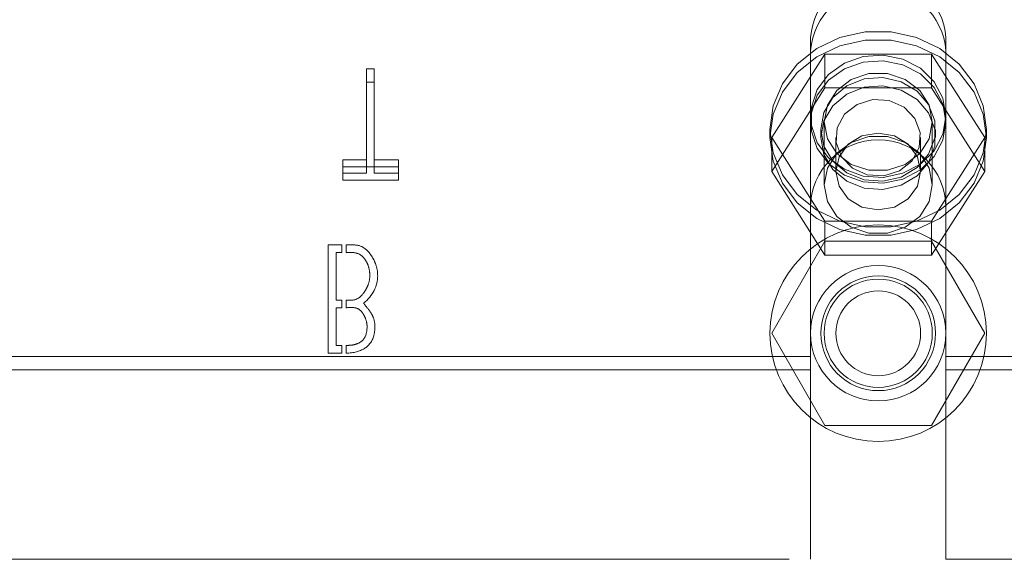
# Model space of a CAD drawing. Header units: inches. Extents: x 0.2 to 10.8, y 0.2 to 8.2.
# Tile 12 of 171: x 3.2013 to 3.315, y 2.1253 to 2.1876. Entities that reach past the tile are written whole.
import ezdxf

# ---------------------------------------------------------------- set-up
doc = ezdxf.new("R2010")
doc.units = ezdxf.units.IN
doc.header["$MEASUREMENT"] = 0
doc.linetypes.add('HIDDEN', pattern=[0.07500000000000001, 0.05, -0.025])
doc.layers.add('SLD-0', color=179, linetype='Continuous')

msp = doc.modelspace()

# ---------------------------------------------------------------- linework, layer by layer
at = {"layer": 'SLD-0', "linetype": 'HIDDEN', "lineweight": 18}
for p, q in [((3.292609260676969, 2.185494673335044), (3.292609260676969, 2.183973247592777)), ((3.308234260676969, 2.185494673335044), (3.308234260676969, 2.183973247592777)), ((3.288124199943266, 2.173951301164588), (3.294272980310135, 2.183603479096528)), ((3.292609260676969, 2.16588859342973), (3.292609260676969, 2.183973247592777)), ((3.294272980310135, 2.183603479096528), (3.294272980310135, 2.179694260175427)), ((3.294272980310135, 2.183603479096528), (3.306570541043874, 2.183603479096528)), ((3.306570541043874, 2.183603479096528), (3.306570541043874, 2.179694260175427)), ((3.306570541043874, 2.183603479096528), (3.312719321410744, 2.173951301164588)), ((3.308234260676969, 2.16588859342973), (3.308234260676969, 2.183973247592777)), ((3.2413279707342, 2.181891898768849), (3.2413279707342, 2.180370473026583)), ((3.24221600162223, 2.181891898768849), (3.2413279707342, 2.181891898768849)), ((3.24221600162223, 2.181891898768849), (3.24221600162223, 2.180370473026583)), ((3.2413279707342, 2.180370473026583), (3.24221600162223, 2.180370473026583)), ((3.2413279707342, 2.169863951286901), (3.2413279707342, 2.180370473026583)), ((3.24221600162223, 2.180370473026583), (3.24221600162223, 2.169863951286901)), ((3.288124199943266, 2.170042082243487), (3.294272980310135, 2.179694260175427)), ((3.294272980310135, 2.179694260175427), (3.306570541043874, 2.179694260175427)), ((3.306570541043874, 2.179694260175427), (3.312719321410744, 2.170042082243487)), ((3.294171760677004, 2.1757632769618), (3.294171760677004, 2.168499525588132)), ((3.306671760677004, 2.168499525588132), (3.306671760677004, 2.1757632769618)), ((3.287921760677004, 2.174902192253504), (3.287921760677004, 2.173951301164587)), ((3.293796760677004, 2.174902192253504), (3.293796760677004, 2.173951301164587)), ((3.307046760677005, 2.173951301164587), (3.307046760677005, 2.174902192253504)), ((3.312921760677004, 2.173951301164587), (3.312921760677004, 2.174902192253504)), ((3.288124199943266, 2.173951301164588), (3.288124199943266, 2.170042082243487)), ((3.294272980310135, 2.164299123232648), (3.288124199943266, 2.173951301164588)), ((3.295524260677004, 2.173951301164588), (3.295524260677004, 2.170042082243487)), ((3.305319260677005, 2.170042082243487), (3.305319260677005, 2.173951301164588)), ((3.312719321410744, 2.173951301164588), (3.306570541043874, 2.164299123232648)), ((3.312719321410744, 2.173951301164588), (3.312719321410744, 2.170042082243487)), ((3.238586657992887, 2.171385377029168), (3.238586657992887, 2.169863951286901)), ((3.2413279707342, 2.171385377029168), (3.238586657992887, 2.171385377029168)), ((3.245015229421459, 2.171385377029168), (3.24221600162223, 2.171385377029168)), ((3.245015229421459, 2.171385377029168), (3.245015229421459, 2.169863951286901)), ((3.238586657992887, 2.170563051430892), (3.245015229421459, 2.170563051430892)), ((3.238586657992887, 2.169863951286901), (3.2413279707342, 2.169863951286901)), ((3.238586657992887, 2.169041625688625), (3.238586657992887, 2.169863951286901)), ((3.24221600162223, 2.169863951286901), (3.245015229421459, 2.169863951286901)), ((3.245015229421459, 2.169863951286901), (3.245015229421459, 2.169041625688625)), ((3.294272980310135, 2.160389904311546), (3.288124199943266, 2.170042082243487)), ((3.312719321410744, 2.170042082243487), (3.306570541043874, 2.160389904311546)), ((3.245015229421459, 2.169041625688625), (3.238586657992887, 2.169041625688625)), ((3.292609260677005, 2.165888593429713), (3.292609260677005, 2.125263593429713)), ((3.308234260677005, 2.165888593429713), (3.308234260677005, 2.125263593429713)), ((3.306570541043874, 2.164299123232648), (3.294272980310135, 2.164299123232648)), ((3.294272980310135, 2.164299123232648), (3.294272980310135, 2.160389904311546)), ((3.306570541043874, 2.164299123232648), (3.306570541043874, 2.160389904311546)), ((3.294272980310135, 2.162013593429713), (3.288124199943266, 2.151363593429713)), ((3.306570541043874, 2.162013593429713), (3.294272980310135, 2.162013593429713)), ((3.312719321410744, 2.151363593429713), (3.306570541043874, 2.162013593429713)), ((3.236874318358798, 2.161555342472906), (3.238468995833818, 2.161555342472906)), ((3.236874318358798, 2.149055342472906), (3.236874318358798, 2.161555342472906)), ((3.238468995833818, 2.161555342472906), (3.238468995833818, 2.160676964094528)), ((3.238968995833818, 2.160676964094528), (3.238968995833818, 2.161555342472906)), ((3.237810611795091, 2.160676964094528), (3.237810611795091, 2.155175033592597)), ((3.238468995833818, 2.160676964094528), (3.237810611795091, 2.160676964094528)), ((3.306570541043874, 2.160389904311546), (3.294272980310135, 2.160389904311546)), ((3.237810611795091, 2.155175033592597), (3.238468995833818, 2.155175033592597)), ((3.238468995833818, 2.155175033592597), (3.238468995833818, 2.154315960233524)), ((3.238968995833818, 2.154315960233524), (3.238968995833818, 2.155175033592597)), ((3.237810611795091, 2.154315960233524), (3.237810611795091, 2.149962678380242)), ((3.238468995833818, 2.154315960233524), (3.237810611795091, 2.154315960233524)), ((3.288124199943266, 2.151363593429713), (3.294272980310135, 2.140713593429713)), ((3.306570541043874, 2.140713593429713), (3.312719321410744, 2.151363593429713)), ((3.237810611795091, 2.149962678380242), (3.238468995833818, 2.149962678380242)), ((3.238468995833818, 2.149962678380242), (3.238468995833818, 2.149055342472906)), ((3.238968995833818, 2.149059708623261), (3.238968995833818, 2.149962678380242)), ((3.292609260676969, 2.14867591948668), (3.190134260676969, 2.14867591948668)), ((3.238468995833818, 2.149055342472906), (3.236874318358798, 2.149055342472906)), ((3.385121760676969, 2.14867591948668), (3.308234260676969, 2.14867591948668)), ((3.292609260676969, 2.147154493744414), (3.190134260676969, 2.147154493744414)), ((3.385121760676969, 2.147154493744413), (3.308234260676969, 2.147154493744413)), ((3.294272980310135, 2.140713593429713), (3.306570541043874, 2.140713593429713)), ((3.190134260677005, 2.125263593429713), (3.292609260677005, 2.125263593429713)), ((3.308234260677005, 2.125263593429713), (3.385121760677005, 2.125263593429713))]:
    msp.add_line(p, q, dxfattribs=at)
at = {"layer": 'SLD-0', "linetype": 'HIDDEN', "lineweight": 18, "flags": 128}
for points in [[(3.287921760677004, 2.174902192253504), (3.288284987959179, 2.172191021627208), (3.28935356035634, 2.169637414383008), (3.291065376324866, 2.167389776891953), (3.293320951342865, 2.165578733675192), (3.295989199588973, 2.164309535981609), (3.298915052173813, 2.163655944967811), (3.301928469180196, 2.163655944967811), (3.304854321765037, 2.164309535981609), (3.307522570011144, 2.165578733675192), (3.309778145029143, 2.167389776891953), (3.31148996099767, 2.169637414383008), (3.31255853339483, 2.172191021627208), (3.312921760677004, 2.174902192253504), (3.31255853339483, 2.1776133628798), (3.31148996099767, 2.180166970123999), (3.309778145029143, 2.182414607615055), (3.307522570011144, 2.184225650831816), (3.304854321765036, 2.185494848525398), (3.301928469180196, 2.186148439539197), (3.298915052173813, 2.186148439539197), (3.295989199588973, 2.185494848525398), (3.293320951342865, 2.184225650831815), (3.291065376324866, 2.182414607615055), (3.28935356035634, 2.180166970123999), (3.288284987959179, 2.177613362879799), (3.287921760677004, 2.174902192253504)], [(3.287921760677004, 2.173951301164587), (3.288284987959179, 2.171240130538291), (3.28935356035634, 2.168686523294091), (3.291065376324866, 2.166438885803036), (3.293320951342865, 2.164627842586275), (3.295989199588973, 2.163358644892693), (3.298915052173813, 2.162705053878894), (3.301928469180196, 2.162705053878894), (3.304854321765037, 2.163358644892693), (3.307522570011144, 2.164627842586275), (3.309778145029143, 2.166438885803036), (3.31148996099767, 2.168686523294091), (3.31255853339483, 2.171240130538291), (3.312921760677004, 2.173951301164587), (3.31255853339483, 2.176662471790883), (3.31148996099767, 2.179216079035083), (3.309778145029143, 2.181463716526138), (3.307522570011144, 2.183274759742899), (3.304854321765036, 2.184543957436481), (3.301928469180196, 2.18519754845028), (3.298915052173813, 2.18519754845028), (3.295989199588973, 2.184543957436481), (3.293320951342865, 2.183274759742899), (3.291065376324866, 2.181463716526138), (3.28935356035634, 2.179216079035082), (3.288284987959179, 2.176662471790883), (3.287921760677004, 2.173951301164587)], [(3.308234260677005, 2.17642361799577), (3.307887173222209, 2.174336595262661), (3.306876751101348, 2.172435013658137), (3.305292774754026, 2.170887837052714), (3.303275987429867, 2.169832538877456), (3.301005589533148, 2.169362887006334), (3.298683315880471, 2.169520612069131), (3.296515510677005, 2.170291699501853), (3.294694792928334, 2.17160763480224), (3.293382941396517, 2.173351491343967), (3.29269651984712, 2.175368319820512), (3.29269651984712, 2.177478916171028), (3.293382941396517, 2.179495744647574), (3.294694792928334, 2.1812396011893), (3.296515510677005, 2.182555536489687), (3.298683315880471, 2.183326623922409), (3.301005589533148, 2.183484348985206), (3.303275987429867, 2.183014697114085), (3.305292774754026, 2.181959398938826), (3.306876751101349, 2.180412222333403), (3.307887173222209, 2.178510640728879), (3.308234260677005, 2.17642361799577)], [(3.308234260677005, 2.1757632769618), (3.307887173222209, 2.173676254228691), (3.306876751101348, 2.171774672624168), (3.305292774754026, 2.170227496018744), (3.303275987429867, 2.169172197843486), (3.301005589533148, 2.168702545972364), (3.298683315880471, 2.168860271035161), (3.296515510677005, 2.169631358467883), (3.294694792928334, 2.170947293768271), (3.293382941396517, 2.172691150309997), (3.29269651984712, 2.174707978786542), (3.29269651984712, 2.176818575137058), (3.293382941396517, 2.178835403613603), (3.294694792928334, 2.18057926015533), (3.296515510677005, 2.181895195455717), (3.298683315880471, 2.182666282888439), (3.301005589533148, 2.182824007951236), (3.303275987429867, 2.182354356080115), (3.305292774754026, 2.181299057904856), (3.306876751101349, 2.179751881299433), (3.307887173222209, 2.177850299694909), (3.308234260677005, 2.1757632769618)], [(3.306671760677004, 2.1757632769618), (3.306294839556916, 2.173825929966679), (3.305209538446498, 2.172122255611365), (3.303546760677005, 2.170857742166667), (3.301507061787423, 2.170184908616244), (3.299336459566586, 2.170184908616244), (3.297296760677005, 2.170857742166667), (3.295633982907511, 2.172122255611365), (3.294548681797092, 2.173825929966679), (3.294171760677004, 2.1757632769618), (3.294548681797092, 2.177700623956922), (3.295633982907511, 2.179404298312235), (3.297296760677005, 2.180668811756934), (3.299336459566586, 2.181341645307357), (3.301507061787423, 2.181341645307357), (3.303546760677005, 2.180668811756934), (3.305209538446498, 2.179404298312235), (3.306294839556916, 2.177700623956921), (3.306671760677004, 2.1757632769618)], [(3.293796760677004, 2.174902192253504), (3.294155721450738, 2.172952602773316), (3.295193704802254, 2.171214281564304), (3.296798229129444, 2.169875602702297), (3.298795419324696, 2.169081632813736), (3.300968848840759, 2.16891841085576), (3.303082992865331, 2.169403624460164), (3.304908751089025, 2.170484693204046), (3.306248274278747, 2.172044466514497), (3.306956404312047, 2.173913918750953), (3.306956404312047, 2.175890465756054), (3.306248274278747, 2.17775991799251), (3.304908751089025, 2.179319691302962), (3.303082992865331, 2.180400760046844), (3.300968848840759, 2.180885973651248), (3.298795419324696, 2.180722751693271), (3.296798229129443, 2.179928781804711), (3.295193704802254, 2.178590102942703), (3.294155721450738, 2.176851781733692), (3.293796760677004, 2.174902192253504)], [(3.293796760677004, 2.173951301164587), (3.294155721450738, 2.172001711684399), (3.295193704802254, 2.170263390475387), (3.296798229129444, 2.16892471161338), (3.298795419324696, 2.168130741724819), (3.300968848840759, 2.167967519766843), (3.303082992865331, 2.168452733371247), (3.304908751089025, 2.169533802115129), (3.306248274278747, 2.17109357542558), (3.306956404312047, 2.172963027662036), (3.306956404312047, 2.174939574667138), (3.306248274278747, 2.176809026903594), (3.304908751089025, 2.178368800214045), (3.303082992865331, 2.179449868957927), (3.300968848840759, 2.179935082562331), (3.298795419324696, 2.179771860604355), (3.296798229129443, 2.178977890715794), (3.295193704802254, 2.177639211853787), (3.294155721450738, 2.175900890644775), (3.293796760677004, 2.173951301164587)], [(3.302870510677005, 2.170107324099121), (3.301061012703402, 2.169550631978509), (3.299154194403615, 2.169663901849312), (3.297440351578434, 2.170429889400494), (3.29618040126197, 2.171731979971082), (3.295566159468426, 2.173371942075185), (3.295691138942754, 2.175100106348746), (3.296536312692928, 2.176653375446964), (3.297973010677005, 2.177795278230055), (3.299782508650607, 2.178351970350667), (3.301689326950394, 2.178238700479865), (3.303403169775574, 2.177472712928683), (3.304663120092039, 2.176170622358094), (3.305277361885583, 2.174530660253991), (3.305152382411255, 2.17280249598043), (3.304307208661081, 2.171249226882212), (3.302870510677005, 2.170107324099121)], [(3.305319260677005, 2.170042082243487), (3.304946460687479, 2.168343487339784), (3.303884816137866, 2.166903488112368), (3.302295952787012, 2.165941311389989), (3.300421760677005, 2.165603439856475), (3.298547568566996, 2.165941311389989), (3.296958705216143, 2.166903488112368), (3.295897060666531, 2.168343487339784), (3.295524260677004, 2.170042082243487), (3.295897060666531, 2.17174067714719), (3.296958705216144, 2.173180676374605), (3.298547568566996, 2.174142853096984), (3.300421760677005, 2.174480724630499), (3.302295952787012, 2.174142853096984), (3.303884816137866, 2.173180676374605), (3.304946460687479, 2.171740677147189), (3.305319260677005, 2.170042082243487)], [(3.306671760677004, 2.168499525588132), (3.306294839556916, 2.16656217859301), (3.305209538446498, 2.164858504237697), (3.303546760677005, 2.163593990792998), (3.301507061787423, 2.162921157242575), (3.299336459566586, 2.162921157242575), (3.297296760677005, 2.163593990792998), (3.295633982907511, 2.164858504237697), (3.294548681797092, 2.16656217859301), (3.294171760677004, 2.168499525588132), (3.294548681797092, 2.170436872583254), (3.295633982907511, 2.172140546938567), (3.297296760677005, 2.173405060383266), (3.299336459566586, 2.174077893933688), (3.301507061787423, 2.174077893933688), (3.303546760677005, 2.173405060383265), (3.305209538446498, 2.172140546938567), (3.306294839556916, 2.170436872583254), (3.306671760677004, 2.168499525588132)]]:
    msp.add_lwpolyline(points, dxfattribs=at)
at = {"layer": 'SLD-0', "linetype": 'HIDDEN', "lineweight": 18}
for radius in [0.01249999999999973, 0.0078125, 0.006625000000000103, 0.006250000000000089, 0.004897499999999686]:
    msp.add_circle((3.300421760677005, 2.151363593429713), radius, dxfattribs=at)
for centre, radius, start, end in [((3.300421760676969, 2.184936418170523), 0.00783242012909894, 4.087218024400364, 175.9127819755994), ((3.300421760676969, 2.183414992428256), 0.00783242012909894, 4.087218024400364, 175.9127819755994), ((3.300421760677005, 2.165888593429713), 0.007812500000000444, 0, 180)]:
    msp.add_arc(centre, radius, start, end, dxfattribs=at)
for points, knots in [([(3.238968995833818, 2.161555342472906), (3.239452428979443, 2.161555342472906), (3.240422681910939, 2.161647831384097), (3.24139204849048, 2.161028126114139), (3.242055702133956, 2.160073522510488), (3.242472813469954, 2.159198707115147), (3.242607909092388, 2.158499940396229), (3.242607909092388, 2.15803217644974)], [0, 0, 0, 0, 0.25, 0.5, 0.625, 0.75, 1, 1, 1, 1]), ([(3.241700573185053, 2.15803217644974), (3.241700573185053, 2.158423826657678), (3.24160841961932, 2.158983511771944), (3.241330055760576, 2.159619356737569), (3.240863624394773, 2.160304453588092), (3.240104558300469, 2.160750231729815), (3.239337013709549, 2.160676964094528), (3.238968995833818, 2.160676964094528)], [0, 0, 0, 0, 0.25, 0.375, 0.5, 0.75, 1, 1, 1, 1]), ([(3.238968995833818, 2.155175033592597), (3.239342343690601, 2.155175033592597), (3.240058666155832, 2.155129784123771), (3.24080565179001, 2.155709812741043), (3.241286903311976, 2.156459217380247), (3.24159937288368, 2.15714109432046), (3.241700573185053, 2.157676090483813), (3.241700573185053, 2.15803217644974)], [0, 0, 0, 0, 0.25, 0.5, 0.625, 0.75, 1, 1, 1, 1]), ([(3.240966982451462, 2.154817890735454), (3.241301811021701, 2.154426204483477), (3.241609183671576, 2.15403338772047), (3.241839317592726, 2.153696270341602), (3.241933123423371, 2.153554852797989), (3.242210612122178, 2.153002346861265), (3.242333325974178, 2.152180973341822), (3.242167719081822, 2.150653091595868), (3.241229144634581, 2.149457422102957), (3.239837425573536, 2.149089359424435), (3.238968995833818, 2.149059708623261)], [0, 0, 0, 0, 0.125, 0.15625, 0.1875, 0.25, 0.375, 0.5, 0.75, 1, 1, 1, 1]), ([(3.24138204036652, 2.152105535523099), (3.24138204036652, 2.152414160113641), (3.241293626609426, 2.152877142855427), (3.241031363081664, 2.153458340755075), (3.2405900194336, 2.154114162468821), (3.23995921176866, 2.15438435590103), (3.239287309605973, 2.154315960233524), (3.238968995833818, 2.154315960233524)], [0, 0, 0, 0, 0.25, 0.375, 0.5, 0.75, 1, 1, 1, 1]), ([(3.238968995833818, 2.149962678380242), (3.23912403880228, 2.149962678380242), (3.239528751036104, 2.149969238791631), (3.240181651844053, 2.150090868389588), (3.24108031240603, 2.150547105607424), (3.24138204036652, 2.151368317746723), (3.24138204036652, 2.152105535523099)], [0, 0, 0, 0, 0.125, 0.25, 0.5, 1, 1, 1, 1])]:
    msp.add_open_spline(points, degree=3, knots=knots, dxfattribs=at)
msp.add_open_spline([(3.242607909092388, 2.15803217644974), (3.242607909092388, 2.156787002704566), (3.242067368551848, 2.155715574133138), (3.240966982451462, 2.154817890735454)], degree=3, dxfattribs=at)

doc.saveas('drawing.dxf')
